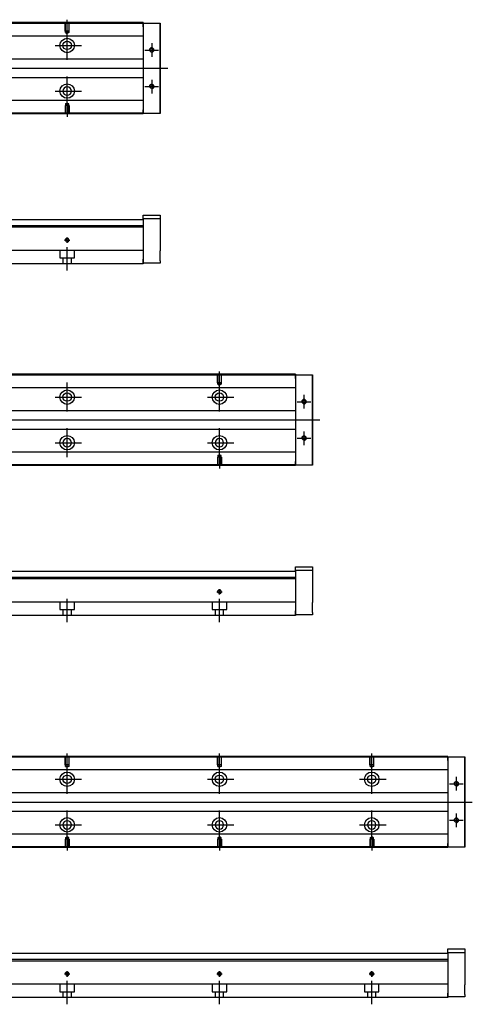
# Model space of a CAD drawing. Header units: millimetres. Extents: x -295 to 3135, y -1402 to 860.
# Tile 9 of 31: x 296 to 593, y -1393 to -746. Entities that reach past the tile are written whole.
import ezdxf
from ezdxf.lldxf.tags import DXFTag

# ---------------------------------------------------------------- set-up
doc = ezdxf.new("R2010")
doc.units = ezdxf.units.MM
doc.layers.get('0').update_dxf_attribs({"linetype": 'CONTINUOUS'})
tags = doc.linetypes.add('DASHED', pattern=[25.72, 12.86, -12.86]).pattern_tags.tags
tags[6:7] = [DXFTag(74, 4), DXFTag(75, 0), DXFTag(340, '0'), DXFTag(46, 0.0), DXFTag(50, 0.0), DXFTag(44, 0.0), DXFTag(45, 0.0)]
tags[4:5] = [DXFTag(74, 4), DXFTag(75, 0), DXFTag(340, '0'), DXFTag(46, 0.0), DXFTag(50, 0.0), DXFTag(44, 0.0), DXFTag(45, 0.0)]

msp = doc.modelspace()

# ---------------------------------------------------------------- linework, layer by layer
at = {"linetype": 'Continuous'}
for p, q in [((377.29, -748.59), (59.3, -748.59)), ((377.29, -748.09), (59.43, -748.09)), ((377.29, -748.09), (377.29, -748.38)), ((377.29, -750.88), (377.29, -748.38)), ((377.29, -748.38), (388.29, -748.38)), ((388.29, -748.38), (388.29, -750.88)), ((388.29, -748.38), (388.29, -748.38)), ((388.29, -748.38), (388.29, -748.38)), ((388.29, -748.38), (388.29, -752.2)), ((388.29, -752.2), (388.29, -748.38)), ((388.29, -748.38), (388.29, -752.2)), ((388.29, -750.88), (388.29, -749.38)), ((388.29, -752.2), (388.29, -749.38)), ((377.29, -756.91), (97.09, -756.91)), ((377.29, -750.88), (377.29, -805.38)), ((388.29, -750.88), (388.29, -805.38)), ((388.29, -805.38), (388.29, -750.88)), ((377.29, -772.13), (99.59, -772.13)), ((99.59, -784.13), (377.29, -784.13)), ((377.29, -799.26), (97.09, -799.26)), ((377.29, -808.09), (44.04, -808.09)), ((377.29, -807.59), (44.17, -807.59)), ((377.29, -807.88), (377.29, -805.38)), ((377.29, -807.88), (377.29, -808.09)), ((388.29, -807.88), (377.29, -807.88)), ((388.29, -804.07), (388.29, -807.88)), ((388.29, -806.88), (388.29, -804.07)), ((388.29, -804.07), (388.29, -807.88)), ((388.29, -807.88), (388.29, -804.07)), ((388.29, -806.88), (388.29, -805.38)), ((388.29, -805.38), (388.29, -807.88)), ((388.29, -807.88), (388.29, -807.88)), ((388.29, -807.88), (388.29, -807.88)), ((377.29, -877.7), (109.84, -877.7)), ((377.29, -874.7), (388.29, -874.7)), ((377.29, -877.2), (377.29, -874.7)), ((388.29, -877.2), (377.29, -877.2)), ((377.29, -877.2), (377.29, -903.7)), ((388.29, -874.7), (388.29, -877.2)), ((388.29, -877.2), (388.29, -882.7)), ((377.29, -882.65), (-22.71, -882.65)), ((377.29, -881.65), (76.54, -881.65)), ((377.29, -882.65), (377.29, -897.35)), ((388.29, -889.2), (388.29, -898.2)), ((377.29, -897.85), (72.38, -897.85)), ((377.29, -897.35), (377.29, -897.85)), ((377.29, -897.85), (377.29, -904.65)), ((377.29, -906.2), (377.29, -903.7)), ((377.29, -904.65), (377.29, -906.65)), ((388.29, -904.7), (388.29, -906.2)), ((377.29, -906.65), (70.13, -906.65)), ((388.29, -906.2), (377.29, -906.2)), ((477.29, -979.77), (59.3, -979.77)), ((477.29, -979.27), (59.43, -979.27)), ((477.29, -979.27), (477.29, -979.56)), ((477.29, -982.06), (477.29, -979.56)), ((477.29, -979.56), (488.29, -979.56)), ((477.29, -982.06), (477.29, -1036.56)), ((488.29, -979.56), (488.29, -982.06)), ((488.29, -979.56), (488.29, -979.56)), ((488.29, -979.56), (488.29, -979.56)), ((488.29, -979.56), (488.29, -983.38)), ((488.29, -983.38), (488.29, -979.56)), ((488.29, -979.56), (488.29, -983.38)), ((488.29, -982.06), (488.29, -980.56)), ((488.29, -983.38), (488.29, -980.56)), ((488.29, -982.06), (488.29, -1036.56)), ((488.29, -1036.56), (488.29, -982.06)), ((477.29, -988.09), (97.09, -988.09)), ((477.29, -1003.31), (99.59, -1003.31)), ((99.59, -1015.31), (477.29, -1015.31)), ((477.29, -1030.44), (97.09, -1030.44)), ((488.29, -1035.25), (488.29, -1039.06)), ((488.29, -1038.06), (488.29, -1035.25)), ((488.29, -1035.25), (488.29, -1039.06)), ((488.29, -1039.06), (488.29, -1035.25)), ((477.29, -1039.27), (44.04, -1039.27)), ((477.29, -1038.77), (44.17, -1038.77)), ((477.29, -1039.06), (477.29, -1036.56)), ((477.29, -1039.06), (477.29, -1039.27)), ((488.29, -1039.06), (477.29, -1039.06)), ((488.29, -1038.06), (488.29, -1036.56)), ((488.29, -1036.56), (488.29, -1039.06)), ((488.29, -1039.06), (488.29, -1039.06)), ((488.29, -1039.06), (488.29, -1039.06)), ((477.29, -1105.88), (488.29, -1105.88)), ((477.29, -1108.38), (477.29, -1105.88)), ((488.29, -1105.88), (488.29, -1108.38)), ((477.29, -1112.83), (76.54, -1112.83)), ((477.29, -1108.88), (109.84, -1108.88)), ((488.29, -1108.38), (477.29, -1108.38)), ((477.29, -1108.38), (477.29, -1134.88)), ((488.29, -1108.38), (488.29, -1113.88)), ((477.29, -1113.83), (-22.71, -1113.83)), ((477.29, -1113.83), (477.29, -1128.53)), ((488.29, -1120.38), (488.29, -1129.38)), ((477.29, -1129.03), (72.38, -1129.03)), ((477.29, -1128.53), (477.29, -1129.03)), ((477.29, -1129.03), (477.29, -1135.83)), ((477.29, -1137.83), (70.13, -1137.83)), ((477.29, -1137.38), (477.29, -1134.88)), ((477.29, -1135.83), (477.29, -1137.83)), ((488.29, -1137.38), (477.29, -1137.38)), ((488.29, -1135.88), (488.29, -1137.38)), ((577.29, -1230.95), (59.3, -1230.95)), ((577.29, -1230.45), (59.43, -1230.45)), ((577.29, -1230.45), (577.29, -1230.75)), ((577.29, -1233.25), (577.29, -1230.75)), ((577.29, -1230.75), (588.29, -1230.75)), ((577.29, -1233.25), (577.29, -1287.75)), ((588.29, -1230.75), (588.29, -1233.25)), ((588.29, -1230.75), (588.29, -1230.75)), ((588.29, -1230.75), (588.29, -1230.75)), ((588.29, -1230.75), (588.29, -1234.56)), ((588.29, -1234.56), (588.29, -1230.75)), ((588.29, -1230.75), (588.29, -1234.56)), ((588.29, -1233.25), (588.29, -1231.75)), ((588.29, -1234.56), (588.29, -1231.75)), ((588.29, -1233.25), (588.29, -1287.75)), ((588.29, -1287.75), (588.29, -1233.25)), ((577.29, -1239.28), (97.09, -1239.28)), ((577.29, -1254.5), (99.59, -1254.5)), ((99.59, -1266.5), (577.29, -1266.5)), ((577.29, -1281.62), (97.09, -1281.62)), ((577.29, -1290.25), (577.29, -1287.75)), ((588.29, -1286.43), (588.29, -1290.25)), ((588.29, -1289.25), (588.29, -1286.43)), ((588.29, -1286.43), (588.29, -1290.25)), ((588.29, -1290.25), (588.29, -1286.43)), ((588.29, -1289.25), (588.29, -1287.75)), ((588.29, -1287.75), (588.29, -1290.25)), ((577.29, -1290.45), (44.04, -1290.45)), ((577.29, -1289.95), (44.17, -1289.95)), ((577.29, -1290.25), (577.29, -1290.45)), ((588.29, -1290.25), (577.29, -1290.25)), ((588.29, -1290.25), (588.29, -1290.25)), ((588.29, -1290.25), (588.29, -1290.25)), ((577.29, -1357.06), (588.29, -1357.06)), ((577.29, -1359.56), (577.29, -1357.06)), ((588.29, -1357.06), (588.29, -1359.56)), ((577.29, -1365.01), (-22.71, -1365.01)), ((577.29, -1364.01), (76.54, -1364.01)), ((577.29, -1360.06), (109.84, -1360.06)), ((588.29, -1359.56), (577.29, -1359.56)), ((577.29, -1359.56), (577.29, -1386.06)), ((577.29, -1365.01), (577.29, -1379.71)), ((588.29, -1359.56), (588.29, -1365.06)), ((588.29, -1371.56), (588.29, -1380.56)), ((577.29, -1380.21), (72.38, -1380.21)), ((577.29, -1379.71), (577.29, -1380.21)), ((577.29, -1380.21), (577.29, -1387.01)), ((577.29, -1389.01), (70.13, -1389.01)), ((577.29, -1388.56), (577.29, -1386.06)), ((577.29, -1387.01), (577.29, -1389.01)), ((588.29, -1388.56), (577.29, -1388.56)), ((588.29, -1387.06), (588.29, -1388.56))]:
    msp.add_line(p, q, dxfattribs=at)
at = {"linetype": 'DASHED', "ltscale": 0.1}
for p, q in [((325.99, -753.68), (325.99, -748.68)), ((326.21, -754.68), (326.21, -748.68)), ((328.36, -748.68), (328.36, -754.68)), ((328.59, -753.68), (328.59, -748.68)), ((328.59, -753.68), (325.99, -753.68)), ((328.36, -754.68), (326.21, -754.68)), ((326.21, -754.68), (327.29, -755.3)), ((328.36, -754.68), (327.29, -755.3)), ((328.59, -802.59), (325.99, -802.59)), ((325.99, -802.59), (325.99, -807.59)), ((326.21, -801.59), (327.29, -800.97)), ((326.21, -801.59), (326.21, -807.59)), ((328.36, -801.59), (326.21, -801.59)), ((328.36, -801.59), (327.29, -800.97)), ((328.36, -807.59), (328.36, -801.59)), ((328.59, -802.59), (328.59, -807.59)), ((322.54, -897.85), (322.54, -902.8)), ((332.04, -902.8), (332.04, -897.85)), ((322.54, -902.8), (332.04, -902.8)), ((324.54, -902.8), (324.54, -906.1)), ((330.04, -906.1), (330.04, -902.8)), ((425.99, -984.86), (425.99, -979.86)), ((426.21, -985.86), (426.21, -979.86)), ((428.36, -979.86), (428.36, -985.86)), ((428.59, -984.86), (428.59, -979.86)), ((428.59, -984.86), (425.99, -984.86)), ((428.36, -985.86), (426.21, -985.86)), ((426.21, -985.86), (427.29, -986.48)), ((428.36, -985.86), (427.29, -986.48)), ((428.59, -1033.77), (425.99, -1033.77)), ((425.99, -1033.77), (425.99, -1038.77)), ((426.21, -1032.77), (427.29, -1032.15)), ((426.21, -1032.77), (426.21, -1038.77)), ((428.36, -1032.77), (426.21, -1032.77)), ((428.36, -1032.77), (427.29, -1032.15)), ((428.36, -1038.77), (428.36, -1032.77)), ((428.59, -1033.77), (428.59, -1038.77)), ((322.54, -1129.03), (322.54, -1133.98)), ((332.04, -1133.98), (332.04, -1129.03)), ((422.54, -1129.03), (422.54, -1133.98)), ((432.04, -1133.98), (432.04, -1129.03)), ((322.54, -1133.98), (332.04, -1133.98)), ((324.54, -1133.98), (324.54, -1137.28)), ((330.04, -1137.28), (330.04, -1133.98)), ((422.54, -1133.98), (432.04, -1133.98)), ((424.54, -1133.98), (424.54, -1137.28)), ((430.04, -1137.28), (430.04, -1133.98)), ((325.99, -1236.04), (325.99, -1231.04)), ((328.59, -1236.04), (325.99, -1236.04)), ((326.21, -1237.04), (326.21, -1231.04)), ((328.36, -1231.04), (328.36, -1237.04)), ((328.59, -1236.04), (328.59, -1231.04)), ((425.99, -1236.04), (425.99, -1231.04)), ((428.59, -1236.04), (425.99, -1236.04)), ((426.21, -1237.04), (426.21, -1231.04)), ((428.36, -1231.04), (428.36, -1237.04)), ((428.59, -1236.04), (428.59, -1231.04)), ((525.99, -1236.04), (525.99, -1231.04)), ((528.59, -1236.04), (525.99, -1236.04)), ((526.21, -1237.04), (526.21, -1231.04)), ((528.36, -1231.04), (528.36, -1237.04)), ((528.59, -1236.04), (528.59, -1231.04)), ((328.36, -1237.04), (326.21, -1237.04)), ((326.21, -1237.04), (327.29, -1237.67)), ((328.36, -1237.04), (327.29, -1237.67)), ((428.36, -1237.04), (426.21, -1237.04)), ((426.21, -1237.04), (427.29, -1237.67)), ((428.36, -1237.04), (427.29, -1237.67)), ((528.36, -1237.04), (526.21, -1237.04)), ((526.21, -1237.04), (527.29, -1237.67)), ((528.36, -1237.04), (527.29, -1237.67)), ((328.59, -1284.95), (325.99, -1284.95)), ((325.99, -1284.95), (325.99, -1289.95)), ((326.21, -1283.95), (327.29, -1283.33)), ((326.21, -1283.95), (326.21, -1289.95)), ((328.36, -1283.95), (326.21, -1283.95)), ((328.36, -1283.95), (327.29, -1283.33)), ((328.36, -1289.95), (328.36, -1283.95)), ((328.59, -1284.95), (328.59, -1289.95)), ((428.59, -1284.95), (425.99, -1284.95)), ((425.99, -1284.95), (425.99, -1289.95)), ((426.21, -1283.95), (427.29, -1283.33)), ((426.21, -1283.95), (426.21, -1289.95)), ((428.36, -1283.95), (426.21, -1283.95)), ((428.36, -1283.95), (427.29, -1283.33)), ((428.36, -1289.95), (428.36, -1283.95)), ((428.59, -1284.95), (428.59, -1289.95)), ((528.59, -1284.95), (525.99, -1284.95)), ((525.99, -1284.95), (525.99, -1289.95)), ((526.21, -1283.95), (527.29, -1283.33)), ((526.21, -1283.95), (526.21, -1289.95)), ((528.36, -1283.95), (526.21, -1283.95)), ((528.36, -1283.95), (527.29, -1283.33)), ((528.36, -1289.95), (528.36, -1283.95)), ((528.59, -1284.95), (528.59, -1289.95)), ((322.54, -1380.21), (322.54, -1385.16)), ((322.54, -1385.16), (332.04, -1385.16)), ((324.54, -1385.16), (324.54, -1388.46)), ((330.04, -1388.46), (330.04, -1385.16)), ((332.04, -1385.16), (332.04, -1380.21)), ((422.54, -1380.21), (422.54, -1385.16)), ((422.54, -1385.16), (432.04, -1385.16)), ((424.54, -1385.16), (424.54, -1388.46)), ((430.04, -1388.46), (430.04, -1385.16)), ((432.04, -1385.16), (432.04, -1380.21)), ((522.54, -1380.21), (522.54, -1385.16)), ((522.54, -1385.16), (532.04, -1385.16)), ((524.54, -1385.16), (524.54, -1388.46)), ((530.04, -1388.46), (530.04, -1385.16)), ((532.04, -1385.16), (532.04, -1380.21))]:
    msp.add_line(p, q, dxfattribs=at)
for p, q in [((327.29, -755.3), (327.29, -746.18)), ((327.29, -772.66), (327.29, -753.61)), ((319.34, -763.13), (336.81, -763.13)), ((382.79, -761.63), (382.79, -770.63)), ((378.29, -766.13), (387.29, -766.13)), ((51.72, -778.13), (393.29, -778.13)), ((327.29, -802.66), (327.29, -783.61)), ((382.79, -785.63), (382.79, -794.63)), ((319.34, -793.13), (336.81, -793.13)), ((378.29, -790.13), (387.29, -790.13)), ((327.29, -800.97), (327.29, -810.09)), ((427.29, -986.48), (427.29, -977.36)), ((327.29, -1003.84), (327.29, -984.79)), ((427.29, -1003.84), (427.29, -984.79)), ((319.34, -994.31), (336.81, -994.31)), ((419.34, -994.31), (436.81, -994.31)), ((482.79, -992.81), (482.79, -1001.81)), ((478.29, -997.31), (487.29, -997.31)), ((51.72, -1009.31), (493.29, -1009.31)), ((327.29, -1033.84), (327.29, -1014.79)), ((427.29, -1033.84), (427.29, -1014.79)), ((478.29, -1021.31), (487.29, -1021.31)), ((482.79, -1016.81), (482.79, -1025.81)), ((319.34, -1024.31), (336.81, -1024.31)), ((419.34, -1024.31), (436.81, -1024.31)), ((427.29, -1032.15), (427.29, -1041.27)), ((327.29, -1237.67), (327.29, -1228.54)), ((427.29, -1237.67), (427.29, -1228.54)), ((527.29, -1237.67), (527.29, -1228.54)), ((327.29, -1255.02), (327.29, -1235.97)), ((427.29, -1255.02), (427.29, -1235.97)), ((527.29, -1255.02), (527.29, -1235.97)), ((319.34, -1245.5), (336.81, -1245.5)), ((419.34, -1245.5), (436.81, -1245.5)), ((519.34, -1245.5), (536.81, -1245.5)), ((578.29, -1248.5), (587.29, -1248.5)), ((582.79, -1244), (582.79, -1253)), ((51.72, -1260.5), (593.29, -1260.5)), ((327.29, -1285.02), (327.29, -1265.97)), ((427.29, -1285.02), (427.29, -1265.97)), ((527.29, -1285.02), (527.29, -1265.97)), ((582.79, -1268), (582.79, -1277)), ((578.29, -1272.5), (587.29, -1272.5)), ((319.34, -1275.5), (336.81, -1275.5)), ((419.34, -1275.5), (436.81, -1275.5)), ((519.34, -1275.5), (536.81, -1275.5)), ((327.29, -1283.33), (327.29, -1292.45)), ((427.29, -1283.33), (427.29, -1292.45)), ((527.29, -1283.33), (527.29, -1292.45))]:
    msp.add_line(p, q)
at = {"linetype": 'DASHED'}
for p, q in [((377.29, -748.38), (377.29, -748.59)), ((377.29, -748.38), (377.29, -750.88)), ((377.29, -748.59), (377.29, -749.59)), ((377.29, -749.59), (377.29, -755.91)), ((377.29, -755.91), (377.29, -756.91)), ((377.29, -756.91), (377.29, -758.45)), ((377.29, -758.45), (377.29, -762.02)), ((377.29, -762.02), (377.29, -763.93)), ((377.29, -763.93), (377.29, -767.63)), ((377.29, -788.63), (377.29, -792.24)), ((377.29, -792.24), (377.29, -794.16)), ((377.29, -794.16), (377.29, -797.72)), ((377.29, -797.72), (377.29, -799.26)), ((377.29, -799.26), (377.29, -800.26)), ((377.29, -800.26), (377.29, -806.59)), ((377.29, -805.38), (377.29, -807.88)), ((377.29, -806.59), (377.29, -807.59)), ((377.29, -807.59), (377.29, -807.88)), ((377.29, -881.65), (377.29, -882.65)), ((477.29, -979.56), (477.29, -979.77)), ((477.29, -979.56), (477.29, -982.06)), ((477.29, -979.77), (477.29, -980.77)), ((477.29, -980.77), (477.29, -987.09)), ((477.29, -987.09), (477.29, -988.09)), ((477.29, -988.09), (477.29, -989.64)), ((477.29, -989.64), (477.29, -993.2)), ((477.29, -993.2), (477.29, -995.11)), ((477.29, -995.11), (477.29, -998.82)), ((477.29, -1019.81), (477.29, -1023.42)), ((477.29, -1023.42), (477.29, -1025.34)), ((477.29, -1025.34), (477.29, -1028.9)), ((477.29, -1028.9), (477.29, -1030.44)), ((477.29, -1030.44), (477.29, -1031.44)), ((477.29, -1031.44), (477.29, -1037.77)), ((477.29, -1036.56), (477.29, -1039.06)), ((477.29, -1037.77), (477.29, -1038.77)), ((477.29, -1038.77), (477.29, -1039.06)), ((477.29, -1112.83), (477.29, -1113.83)), ((577.29, -1230.75), (577.29, -1230.95)), ((577.29, -1230.75), (577.29, -1233.25)), ((577.29, -1230.95), (577.29, -1231.95)), ((577.29, -1231.95), (577.29, -1238.28)), ((577.29, -1238.28), (577.29, -1239.28)), ((577.29, -1239.28), (577.29, -1240.82)), ((577.29, -1240.82), (577.29, -1244.38)), ((577.29, -1244.38), (577.29, -1246.3)), ((577.29, -1246.3), (577.29, -1250)), ((577.29, -1271), (577.29, -1274.6)), ((577.29, -1274.6), (577.29, -1276.52)), ((577.29, -1276.52), (577.29, -1280.08)), ((577.29, -1280.08), (577.29, -1281.62)), ((577.29, -1281.62), (577.29, -1282.62)), ((577.29, -1282.62), (577.29, -1288.95)), ((577.29, -1287.75), (577.29, -1290.25)), ((577.29, -1288.95), (577.29, -1289.95)), ((577.29, -1289.95), (577.29, -1290.25)), ((577.29, -1364.01), (577.29, -1365.01))]:
    msp.add_line(p, q, dxfattribs=at)
at = {"ltscale": 0.5}
for p, q in [((325.49, -891.1), (329.09, -891.1)), ((327.29, -892.96), (327.29, -889.3)), ((327.29, -911.1), (327.29, -895.74)), ((425.49, -1122.28), (429.09, -1122.28)), ((427.29, -1124.15), (427.29, -1120.48)), ((327.29, -1142.28), (327.29, -1126.92)), ((427.29, -1142.28), (427.29, -1126.92)), ((327.29, -1375.33), (327.29, -1371.66)), ((427.29, -1375.33), (427.29, -1371.66)), ((527.29, -1375.33), (527.29, -1371.66)), ((325.49, -1373.46), (329.09, -1373.46)), ((327.29, -1393.46), (327.29, -1378.1)), ((425.49, -1373.46), (429.09, -1373.46)), ((427.29, -1393.46), (427.29, -1378.1)), ((525.49, -1373.46), (529.09, -1373.46)), ((527.29, -1393.46), (527.29, -1378.1))]:
    msp.add_line(p, q, dxfattribs=at)
at = {"linetype": 'Continuous'}
for centre, radius in [((327.29, -763.13), 4.75), ((327.29, -763.13), 2.75), ((327.29, -793.13), 4.75), ((382.79, -790.13), 1.22), ((327.29, -891.1), 1.07), ((327.29, -994.31), 4.75), ((427.29, -994.31), 4.75), ((327.29, -994.31), 2.75), ((427.29, -994.31), 2.75), ((327.29, -1024.31), 4.75), ((427.29, -1024.31), 4.75), ((482.79, -1021.31), 1.22), ((427.29, -1122.28), 1.07), ((327.29, -1245.5), 4.75), ((327.29, -1245.5), 2.75), ((427.29, -1245.5), 4.75), ((427.29, -1245.5), 2.75), ((527.29, -1245.5), 4.75), ((527.29, -1245.5), 2.75), ((327.29, -1275.5), 4.75), ((427.29, -1275.5), 4.75), ((527.29, -1275.5), 4.75), ((582.79, -1272.5), 1.22), ((327.29, -1373.46), 1.07), ((427.29, -1373.46), 1.07), ((527.29, -1373.46), 1.07)]:
    msp.add_circle(centre, radius, dxfattribs=at)
at = {"linetype": 'Continuous', "extrusion": (0, 0, -1)}
for centre, radius in [((-382.79, -766.13), 1.22), ((-327.29, -793.13), 2.75), ((-482.79, -997.31), 1.22), ((-327.29, -1024.31), 2.75), ((-427.29, -1024.31), 2.75), ((-582.79, -1248.5), 1.22), ((-327.29, -1275.5), 2.75), ((-427.29, -1275.5), 2.75), ((-527.29, -1275.5), 2.75)]:
    msp.add_circle(centre, radius, dxfattribs=at)
for centre, radius in [((382.79, -766.13), 1.5), ((382.79, -790.13), 1.5), ((327.29, -891.1), 1.3), ((482.79, -997.31), 1.5), ((482.79, -1021.31), 1.5), ((427.29, -1122.28), 1.3), ((582.79, -1248.5), 1.5), ((582.79, -1272.5), 1.5), ((327.29, -1373.46), 1.3), ((427.29, -1373.46), 1.3), ((527.29, -1373.46), 1.3)]:
    msp.add_arc(centre, radius, 270, 180)
at = {"linetype": 'Continuous', "extrusion": (-9.4296e-11, 2e-16, -1)}
for points in [[(388.29, -752.2), (388.29, -752.38), (388.29, -752.56), (388.29, -752.91), (388.29, -753.09), (388.29, -753.43), (388.29, -753.59), (388.29, -753.91), (388.29, -754.06), (388.29, -754.34), (388.29, -754.48), (388.29, -754.72), (388.29, -754.83), (388.29, -755.03), (388.29, -755.11), (388.29, -755.25), (388.29, -755.31), (388.29, -755.4), (388.29, -755.43), (388.29, -755.45), (388.29, -755.45), (388.29, -755.42), (388.29, -755.39), (388.29, -755.29), (388.29, -755.23), (388.29, -755.09), (388.29, -755), (388.29, -754.8), (388.29, -754.68), (388.29, -754.44), (388.29, -754.3), (388.29, -754.01), (388.29, -753.86), (388.29, -753.54), (388.29, -753.38), (388.29, -753.2), (388.29, -752.88), (388.29, -752.54), (388.29, -752.2)], [(488.29, -983.38), (488.29, -983.56), (488.29, -983.74), (488.29, -984.09), (488.29, -984.27), (488.29, -984.61), (488.29, -984.78), (488.29, -985.09), (488.29, -985.24), (488.29, -985.53), (488.29, -985.66), (488.29, -985.9), (488.29, -986.01), (488.29, -986.21), (488.29, -986.29), (488.29, -986.43), (488.29, -986.49), (488.29, -986.58), (488.29, -986.61), (488.29, -986.63), (488.29, -986.63), (488.29, -986.6), (488.29, -986.57), (488.29, -986.47), (488.29, -986.41), (488.29, -986.27), (488.29, -986.18), (488.29, -985.98), (488.29, -985.86), (488.29, -985.62), (488.29, -985.48), (488.29, -985.2), (488.29, -985.04), (488.29, -984.72), (488.29, -984.56), (488.29, -984.39), (488.29, -984.06), (488.29, -983.72), (488.29, -983.38)], [(588.29, -1234.56), (588.29, -1234.74), (588.29, -1234.92), (588.29, -1235.28), (588.29, -1235.45), (588.29, -1235.79), (588.29, -1235.96), (588.29, -1236.27), (588.29, -1236.42), (588.29, -1236.71), (588.29, -1236.84), (588.29, -1237.08), (588.29, -1237.19), (588.29, -1237.39), (588.29, -1237.47), (588.29, -1237.62), (588.29, -1237.67), (588.29, -1237.76), (588.29, -1237.79), (588.29, -1237.81), (588.29, -1237.81), (588.29, -1237.78), (588.29, -1237.75), (588.29, -1237.66), (588.29, -1237.6), (588.29, -1237.45), (588.29, -1237.36), (588.29, -1237.16), (588.29, -1237.05), (588.29, -1236.8), (588.29, -1236.66), (588.29, -1236.38), (588.29, -1236.22), (588.29, -1235.91), (588.29, -1235.74), (588.29, -1235.57), (588.29, -1235.24), (588.29, -1234.9), (588.29, -1234.56)]]:
    msp.add_open_spline(points, degree=3, knots=[0, 0, 0, 0, 0.052893, 0.052893, 0.105785, 0.105785, 0.158678, 0.158678, 0.211571, 0.211571, 0.264464, 0.264464, 0.317356, 0.317356, 0.370249, 0.370249, 0.423142, 0.423142, 0.476034, 0.476034, 0.528927, 0.528927, 0.58182, 0.58182, 0.634712, 0.634712, 0.687605, 0.687605, 0.740498, 0.740498, 0.793391, 0.793391, 0.846283, 0.846283, 0.899176, 0.899176, 0.899176, 1, 1, 1, 1], dxfattribs=at)
at = {"linetype": 'Continuous'}
for points, knots in [([(388.29, -752.2), (388.29, -752.38), (388.29, -752.56), (388.29, -752.91), (388.29, -753.09), (388.29, -753.43), (388.29, -753.59), (388.29, -753.91), (388.29, -754.06), (388.29, -754.34), (388.29, -754.48), (388.29, -754.72), (388.29, -754.83), (388.29, -755.03), (388.29, -755.11), (388.29, -755.25), (388.29, -755.31), (388.29, -755.4), (388.29, -755.43), (388.29, -755.45), (388.29, -755.45), (388.29, -755.42), (388.29, -755.39), (388.29, -755.29), (388.29, -755.23), (388.29, -755.09), (388.29, -755), (388.29, -754.8), (388.29, -754.68), (388.29, -754.44), (388.29, -754.3), (388.29, -754.01), (388.29, -753.86), (388.29, -753.54), (388.29, -753.38), (388.29, -753.2), (388.29, -752.88), (388.29, -752.54), (388.29, -752.2)], [0, 0, 0, 0, 0.052893, 0.052893, 0.105785, 0.105785, 0.158678, 0.158678, 0.211571, 0.211571, 0.264464, 0.264464, 0.317356, 0.317356, 0.370249, 0.370249, 0.423142, 0.423142, 0.476034, 0.476034, 0.528927, 0.528927, 0.58182, 0.58182, 0.634712, 0.634712, 0.687605, 0.687605, 0.740498, 0.740498, 0.793391, 0.793391, 0.846283, 0.846283, 0.899176, 0.899176, 0.899176, 1, 1, 1, 1]), ([(388.29, -800.82), (388.29, -800.82), (388.29, -800.82), (388.29, -800.85), (388.29, -800.88), (388.29, -800.97), (388.29, -801.03), (388.29, -801.18), (388.29, -801.27), (388.29, -801.47), (388.29, -801.58), (388.29, -801.83), (388.29, -801.97), (388.29, -802.25), (388.29, -802.41), (388.29, -802.73), (388.29, -802.89), (388.29, -803.22), (388.29, -803.39), (388.29, -803.72), (388.29, -803.9), (388.29, -804.07)], [0, 0, 0, 0, 0.058411, 0.058411, 0.164275, 0.164275, 0.270139, 0.270139, 0.376003, 0.376003, 0.481867, 0.481867, 0.587731, 0.587731, 0.693595, 0.693595, 0.799459, 0.799459, 0.898473, 0.898473, 1, 1, 1, 1]), ([(388.29, -882.7), (388.29, -882.7), (388.29, -882.71), (388.29, -882.77), (388.29, -882.82), (388.29, -882.93), (388.29, -883.01), (388.29, -883.18), (388.29, -883.28), (388.29, -883.5), (388.29, -883.62), (388.29, -883.89), (388.29, -884.03), (388.29, -884.34), (388.29, -884.5), (388.29, -884.83), (388.29, -885), (388.29, -885.35), (388.29, -885.53), (388.29, -885.89), (388.29, -886.07), (388.29, -886.42), (388.29, -886.6), (388.29, -886.95), (388.29, -887.12), (388.29, -887.45), (388.29, -887.61), (388.29, -887.91), (388.29, -888.05), (388.29, -888.31), (388.29, -888.43), (388.29, -888.65), (388.29, -888.74), (388.29, -888.91), (388.29, -888.98), (388.29, -889.09), (388.29, -889.13), (388.29, -889.18), (388.29, -889.2), (388.29, -889.2)], [0, 0, 0, 0, 0.052926, 0.052926, 0.105852, 0.105852, 0.158778, 0.158778, 0.211704, 0.211704, 0.26463, 0.26463, 0.317556, 0.317556, 0.370482, 0.370482, 0.423408, 0.423408, 0.476333, 0.476333, 0.529259, 0.529259, 0.582185, 0.582185, 0.635111, 0.635111, 0.688037, 0.688037, 0.740963, 0.740963, 0.793889, 0.793889, 0.846815, 0.846815, 0.899741, 0.899741, 0.949242, 0.949242, 1, 1, 1, 1]), ([(388.29, -904.7), (388.29, -904.7), (388.29, -904.68), (388.29, -904.62), (388.29, -904.58), (388.29, -904.46), (388.29, -904.39), (388.29, -904.22), (388.29, -904.12), (388.29, -903.89), (388.29, -903.77), (388.29, -903.5), (388.29, -903.36), (388.29, -903.06), (388.29, -902.9), (388.29, -902.57), (388.29, -902.4), (388.29, -902.05), (388.29, -901.87), (388.29, -901.51), (388.29, -901.33), (388.29, -900.97), (388.29, -900.79), (388.29, -900.44), (388.29, -900.27), (388.29, -899.94), (388.29, -899.79), (388.29, -899.49), (388.29, -899.35), (388.29, -899.08), (388.29, -898.96), (388.29, -898.75), (388.29, -898.65), (388.29, -898.48), (388.29, -898.41), (388.29, -898.3), (388.29, -898.27), (388.29, -898.21), (388.29, -898.2), (388.29, -898.2)], [0, 0, 0, 0, 0.052926, 0.052926, 0.105852, 0.105852, 0.158778, 0.158778, 0.211704, 0.211704, 0.26463, 0.26463, 0.317556, 0.317556, 0.370482, 0.370482, 0.423408, 0.423408, 0.476333, 0.476333, 0.529259, 0.529259, 0.582185, 0.582185, 0.635111, 0.635111, 0.688037, 0.688037, 0.740963, 0.740963, 0.793889, 0.793889, 0.846815, 0.846815, 0.899741, 0.899741, 0.949242, 0.949242, 1, 1, 1, 1]), ([(488.29, -983.38), (488.29, -983.56), (488.29, -983.74), (488.29, -984.09), (488.29, -984.27), (488.29, -984.61), (488.29, -984.78), (488.29, -985.09), (488.29, -985.24), (488.29, -985.53), (488.29, -985.66), (488.29, -985.9), (488.29, -986.01), (488.29, -986.21), (488.29, -986.29), (488.29, -986.43), (488.29, -986.49), (488.29, -986.58), (488.29, -986.61), (488.29, -986.63), (488.29, -986.63), (488.29, -986.6), (488.29, -986.57), (488.29, -986.47), (488.29, -986.41), (488.29, -986.27), (488.29, -986.18), (488.29, -985.98), (488.29, -985.86), (488.29, -985.62), (488.29, -985.48), (488.29, -985.2), (488.29, -985.04), (488.29, -984.72), (488.29, -984.56), (488.29, -984.39), (488.29, -984.06), (488.29, -983.72), (488.29, -983.38)], [0, 0, 0, 0, 0.052893, 0.052893, 0.105785, 0.105785, 0.158678, 0.158678, 0.211571, 0.211571, 0.264464, 0.264464, 0.317356, 0.317356, 0.370249, 0.370249, 0.423142, 0.423142, 0.476034, 0.476034, 0.528927, 0.528927, 0.58182, 0.58182, 0.634712, 0.634712, 0.687605, 0.687605, 0.740498, 0.740498, 0.793391, 0.793391, 0.846283, 0.846283, 0.899176, 0.899176, 0.899176, 1, 1, 1, 1]), ([(488.29, -1032), (488.29, -1032), (488.29, -1032.01), (488.29, -1032.03), (488.29, -1032.06), (488.29, -1032.15), (488.29, -1032.22), (488.29, -1032.36), (488.29, -1032.45), (488.29, -1032.65), (488.29, -1032.77), (488.29, -1033.01), (488.29, -1033.15), (488.29, -1033.43), (488.29, -1033.59), (488.29, -1033.91), (488.29, -1034.07), (488.29, -1034.4), (488.29, -1034.57), (488.29, -1034.91), (488.29, -1035.08), (488.29, -1035.25)], [0, 0, 0, 0, 0.058411, 0.058411, 0.164275, 0.164275, 0.270139, 0.270139, 0.376003, 0.376003, 0.481867, 0.481867, 0.587731, 0.587731, 0.693595, 0.693595, 0.799459, 0.799459, 0.898473, 0.898473, 1, 1, 1, 1]), ([(488.29, -1113.88), (488.29, -1113.88), (488.29, -1113.89), (488.29, -1113.95), (488.29, -1114), (488.29, -1114.11), (488.29, -1114.19), (488.29, -1114.36), (488.29, -1114.46), (488.29, -1114.68), (488.29, -1114.8), (488.29, -1115.07), (488.29, -1115.21), (488.29, -1115.52), (488.29, -1115.68), (488.29, -1116.01), (488.29, -1116.18), (488.29, -1116.53), (488.29, -1116.71), (488.29, -1117.07), (488.29, -1117.25), (488.29, -1117.61), (488.29, -1117.78), (488.29, -1118.13), (488.29, -1118.3), (488.29, -1118.63), (488.29, -1118.79), (488.29, -1119.09), (488.29, -1119.23), (488.29, -1119.49), (488.29, -1119.61), (488.29, -1119.83), (488.29, -1119.93), (488.29, -1120.09), (488.29, -1120.16), (488.29, -1120.27), (488.29, -1120.31), (488.29, -1120.36), (488.29, -1120.38), (488.29, -1120.38)], [0, 0, 0, 0, 0.052926, 0.052926, 0.105852, 0.105852, 0.158778, 0.158778, 0.211704, 0.211704, 0.26463, 0.26463, 0.317556, 0.317556, 0.370482, 0.370482, 0.423408, 0.423408, 0.476333, 0.476333, 0.529259, 0.529259, 0.582185, 0.582185, 0.635111, 0.635111, 0.688037, 0.688037, 0.740963, 0.740963, 0.793889, 0.793889, 0.846815, 0.846815, 0.899741, 0.899741, 0.949242, 0.949242, 1, 1, 1, 1]), ([(488.29, -1135.88), (488.29, -1135.88), (488.29, -1135.86), (488.29, -1135.8), (488.29, -1135.76), (488.29, -1135.64), (488.29, -1135.57), (488.29, -1135.4), (488.29, -1135.3), (488.29, -1135.07), (488.29, -1134.95), (488.29, -1134.69), (488.29, -1134.54), (488.29, -1134.24), (488.29, -1134.08), (488.29, -1133.75), (488.29, -1133.58), (488.29, -1133.23), (488.29, -1133.05), (488.29, -1132.69), (488.29, -1132.51), (488.29, -1132.15), (488.29, -1131.97), (488.29, -1131.62), (488.29, -1131.45), (488.29, -1131.13), (488.29, -1130.97), (488.29, -1130.67), (488.29, -1130.53), (488.29, -1130.27), (488.29, -1130.14), (488.29, -1129.93), (488.29, -1129.83), (488.29, -1129.66), (488.29, -1129.59), (488.29, -1129.49), (488.29, -1129.45), (488.29, -1129.39), (488.29, -1129.38), (488.29, -1129.38)], [0, 0, 0, 0, 0.052926, 0.052926, 0.105852, 0.105852, 0.158778, 0.158778, 0.211704, 0.211704, 0.26463, 0.26463, 0.317556, 0.317556, 0.370482, 0.370482, 0.423408, 0.423408, 0.476333, 0.476333, 0.529259, 0.529259, 0.582185, 0.582185, 0.635111, 0.635111, 0.688037, 0.688037, 0.740963, 0.740963, 0.793889, 0.793889, 0.846815, 0.846815, 0.899741, 0.899741, 0.949242, 0.949242, 1, 1, 1, 1]), ([(588.29, -1234.56), (588.29, -1234.74), (588.29, -1234.92), (588.29, -1235.28), (588.29, -1235.45), (588.29, -1235.79), (588.29, -1235.96), (588.29, -1236.27), (588.29, -1236.42), (588.29, -1236.71), (588.29, -1236.84), (588.29, -1237.08), (588.29, -1237.19), (588.29, -1237.39), (588.29, -1237.47), (588.29, -1237.62), (588.29, -1237.67), (588.29, -1237.76), (588.29, -1237.79), (588.29, -1237.81), (588.29, -1237.81), (588.29, -1237.78), (588.29, -1237.75), (588.29, -1237.66), (588.29, -1237.6), (588.29, -1237.45), (588.29, -1237.36), (588.29, -1237.16), (588.29, -1237.05), (588.29, -1236.8), (588.29, -1236.66), (588.29, -1236.38), (588.29, -1236.22), (588.29, -1235.91), (588.29, -1235.74), (588.29, -1235.57), (588.29, -1235.24), (588.29, -1234.9), (588.29, -1234.56)], [0, 0, 0, 0, 0.052893, 0.052893, 0.105785, 0.105785, 0.158678, 0.158678, 0.211571, 0.211571, 0.264464, 0.264464, 0.317356, 0.317356, 0.370249, 0.370249, 0.423142, 0.423142, 0.476034, 0.476034, 0.528927, 0.528927, 0.58182, 0.58182, 0.634712, 0.634712, 0.687605, 0.687605, 0.740498, 0.740498, 0.793391, 0.793391, 0.846283, 0.846283, 0.899176, 0.899176, 0.899176, 1, 1, 1, 1]), ([(588.29, -1283.18), (588.29, -1283.18), (588.29, -1283.19), (588.29, -1283.21), (588.29, -1283.24), (588.29, -1283.34), (588.29, -1283.4), (588.29, -1283.55), (588.29, -1283.63), (588.29, -1283.83), (588.29, -1283.95), (588.29, -1284.19), (588.29, -1284.33), (588.29, -1284.62), (588.29, -1284.77), (588.29, -1285.09), (588.29, -1285.26), (588.29, -1285.59), (588.29, -1285.75), (588.29, -1286.09), (588.29, -1286.26), (588.29, -1286.43)], [0, 0, 0, 0, 0.058411, 0.058411, 0.164275, 0.164275, 0.270139, 0.270139, 0.376003, 0.376003, 0.481867, 0.481867, 0.587731, 0.587731, 0.693595, 0.693595, 0.799459, 0.799459, 0.898473, 0.898473, 1, 1, 1, 1]), ([(588.29, -1365.06), (588.29, -1365.06), (588.29, -1365.08), (588.29, -1365.13), (588.29, -1365.18), (588.29, -1365.3), (588.29, -1365.37), (588.29, -1365.54), (588.29, -1365.64), (588.29, -1365.86), (588.29, -1365.99), (588.29, -1366.25), (588.29, -1366.4), (588.29, -1366.7), (588.29, -1366.86), (588.29, -1367.19), (588.29, -1367.36), (588.29, -1367.71), (588.29, -1367.89), (588.29, -1368.25), (588.29, -1368.43), (588.29, -1368.79), (588.29, -1368.97), (588.29, -1369.31), (588.29, -1369.48), (588.29, -1369.81), (588.29, -1369.97), (588.29, -1370.27), (588.29, -1370.41), (588.29, -1370.67), (588.29, -1370.79), (588.29, -1371.01), (588.29, -1371.11), (588.29, -1371.27), (588.29, -1371.34), (588.29, -1371.45), (588.29, -1371.49), (588.29, -1371.55), (588.29, -1371.56), (588.29, -1371.56)], [0, 0, 0, 0, 0.052926, 0.052926, 0.105852, 0.105852, 0.158778, 0.158778, 0.211704, 0.211704, 0.26463, 0.26463, 0.317556, 0.317556, 0.370482, 0.370482, 0.423408, 0.423408, 0.476333, 0.476333, 0.529259, 0.529259, 0.582185, 0.582185, 0.635111, 0.635111, 0.688037, 0.688037, 0.740963, 0.740963, 0.793889, 0.793889, 0.846815, 0.846815, 0.899741, 0.899741, 0.949242, 0.949242, 1, 1, 1, 1]), ([(588.29, -1387.06), (588.29, -1387.06), (588.29, -1387.04), (588.29, -1386.99), (588.29, -1386.94), (588.29, -1386.82), (588.29, -1386.75), (588.29, -1386.58), (588.29, -1386.48), (588.29, -1386.26), (588.29, -1386.13), (588.29, -1385.87), (588.29, -1385.72), (588.29, -1385.42), (588.29, -1385.26), (588.29, -1384.93), (588.29, -1384.76), (588.29, -1384.41), (588.29, -1384.23), (588.29, -1383.87), (588.29, -1383.69), (588.29, -1383.33), (588.29, -1383.15), (588.29, -1382.81), (588.29, -1382.64), (588.29, -1382.31), (588.29, -1382.15), (588.29, -1381.85), (588.29, -1381.71), (588.29, -1381.45), (588.29, -1381.33), (588.29, -1381.11), (588.29, -1381.01), (588.29, -1380.85), (588.29, -1380.78), (588.29, -1380.67), (588.29, -1380.63), (588.29, -1380.57), (588.29, -1380.56), (588.29, -1380.56)], [0, 0, 0, 0, 0.052926, 0.052926, 0.105852, 0.105852, 0.158778, 0.158778, 0.211704, 0.211704, 0.26463, 0.26463, 0.317556, 0.317556, 0.370482, 0.370482, 0.423408, 0.423408, 0.476333, 0.476333, 0.529259, 0.529259, 0.582185, 0.582185, 0.635111, 0.635111, 0.688037, 0.688037, 0.740963, 0.740963, 0.793889, 0.793889, 0.846815, 0.846815, 0.899741, 0.899741, 0.949242, 0.949242, 1, 1, 1, 1])]:
    msp.add_open_spline(points, degree=3, knots=knots, dxfattribs=at)
at = {"linetype": 'Continuous', "extrusion": (-1.26256e-11, 1e-16, -1)}
for points in [[(388.29, -804.07), (388.29, -803.89), (388.29, -803.71), (388.29, -803.35), (388.29, -803.18), (388.29, -802.84), (388.29, -802.67), (388.29, -802.36), (388.29, -802.21), (388.29, -801.92), (388.29, -801.79), (388.29, -801.55), (388.29, -801.44), (388.29, -801.24), (388.29, -801.16), (388.29, -801.01), (388.29, -800.96), (388.29, -800.87), (388.29, -800.84), (388.29, -800.82), (388.29, -800.82), (388.29, -800.85), (388.29, -800.88), (388.29, -800.97), (388.29, -801.03), (388.29, -801.18), (388.29, -801.27), (388.29, -801.47), (388.29, -801.58), (388.29, -801.83), (388.29, -801.97), (388.29, -802.25), (388.29, -802.41), (388.29, -802.73), (388.29, -802.89), (388.29, -803.22), (388.29, -803.39), (388.29, -803.72), (388.29, -803.9), (388.29, -804.07)], [(488.29, -1035.25), (488.29, -1035.07), (488.29, -1034.89), (488.29, -1034.54), (488.29, -1034.36), (488.29, -1034.02), (488.29, -1033.85), (488.29, -1033.54), (488.29, -1033.39), (488.29, -1033.1), (488.29, -1032.97), (488.29, -1032.73), (488.29, -1032.62), (488.29, -1032.42), (488.29, -1032.34), (488.29, -1032.2), (488.29, -1032.14), (488.29, -1032.05), (488.29, -1032.02), (488.29, -1032), (488.29, -1032), (488.29, -1032.03), (488.29, -1032.06), (488.29, -1032.15), (488.29, -1032.22), (488.29, -1032.36), (488.29, -1032.45), (488.29, -1032.65), (488.29, -1032.77), (488.29, -1033.01), (488.29, -1033.15), (488.29, -1033.43), (488.29, -1033.59), (488.29, -1033.91), (488.29, -1034.07), (488.29, -1034.4), (488.29, -1034.57), (488.29, -1034.91), (488.29, -1035.08), (488.29, -1035.25)], [(588.29, -1286.43), (588.29, -1286.25), (588.29, -1286.07), (588.29, -1285.72), (588.29, -1285.54), (588.29, -1285.2), (588.29, -1285.04), (588.29, -1284.72), (588.29, -1284.57), (588.29, -1284.29), (588.29, -1284.15), (588.29, -1283.91), (588.29, -1283.8), (588.29, -1283.6), (588.29, -1283.52), (588.29, -1283.38), (588.29, -1283.32), (588.29, -1283.23), (588.29, -1283.21), (588.29, -1283.18), (588.29, -1283.18), (588.29, -1283.21), (588.29, -1283.24), (588.29, -1283.34), (588.29, -1283.4), (588.29, -1283.55), (588.29, -1283.63), (588.29, -1283.83), (588.29, -1283.95), (588.29, -1284.19), (588.29, -1284.33), (588.29, -1284.62), (588.29, -1284.77), (588.29, -1285.09), (588.29, -1285.26), (588.29, -1285.59), (588.29, -1285.75), (588.29, -1286.09), (588.29, -1286.26), (588.29, -1286.43)]]:
    msp.add_open_spline(points, degree=3, knots=[0, 0, 0, 0, 0.052926, 0.052926, 0.105852, 0.105852, 0.158778, 0.158778, 0.211704, 0.211704, 0.26463, 0.26463, 0.317556, 0.317556, 0.370482, 0.370482, 0.423408, 0.423408, 0.476333, 0.476333, 0.529259, 0.529259, 0.582185, 0.582185, 0.635111, 0.635111, 0.688037, 0.688037, 0.740963, 0.740963, 0.793889, 0.793889, 0.846815, 0.846815, 0.899741, 0.899741, 0.949242, 0.949242, 1, 1, 1, 1], dxfattribs=at)
at = {"linetype": 'Continuous', "extrusion": (1.01477e-11, 0, -1)}
for points in [[(388.29, -804.07), (388.29, -803.89), (388.29, -803.71), (388.29, -803.35), (388.29, -803.18), (388.29, -802.84), (388.29, -802.67), (388.29, -802.36), (388.29, -802.21), (388.29, -801.92), (388.29, -801.79), (388.29, -801.55), (388.29, -801.44), (388.29, -801.24), (388.29, -801.16), (388.29, -801.01), (388.29, -800.96), (388.29, -800.87), (388.29, -800.84), (388.29, -800.83)], [(488.29, -1035.25), (488.29, -1035.07), (488.29, -1034.89), (488.29, -1034.54), (488.29, -1034.36), (488.29, -1034.02), (488.29, -1033.85), (488.29, -1033.54), (488.29, -1033.39), (488.29, -1033.1), (488.29, -1032.97), (488.29, -1032.73), (488.29, -1032.62), (488.29, -1032.42), (488.29, -1032.34), (488.29, -1032.2), (488.29, -1032.14), (488.29, -1032.05), (488.29, -1032.02), (488.29, -1032.01)], [(588.29, -1286.43), (588.29, -1286.25), (588.29, -1286.07), (588.29, -1285.72), (588.29, -1285.54), (588.29, -1285.2), (588.29, -1285.04), (588.29, -1284.72), (588.29, -1284.57), (588.29, -1284.29), (588.29, -1284.15), (588.29, -1283.91), (588.29, -1283.8), (588.29, -1283.6), (588.29, -1283.52), (588.29, -1283.38), (588.29, -1283.32), (588.29, -1283.23), (588.29, -1283.21), (588.29, -1283.19)]]:
    msp.add_open_spline(points, degree=3, knots=[0, 0, 0, 0, 0.111112, 0.111112, 0.222224, 0.222224, 0.333337, 0.333337, 0.444449, 0.444449, 0.555561, 0.555561, 0.666673, 0.666673, 0.777785, 0.777785, 0.888898, 0.888898, 1, 1, 1, 1], dxfattribs=at)

doc.saveas('drawing.dxf')
